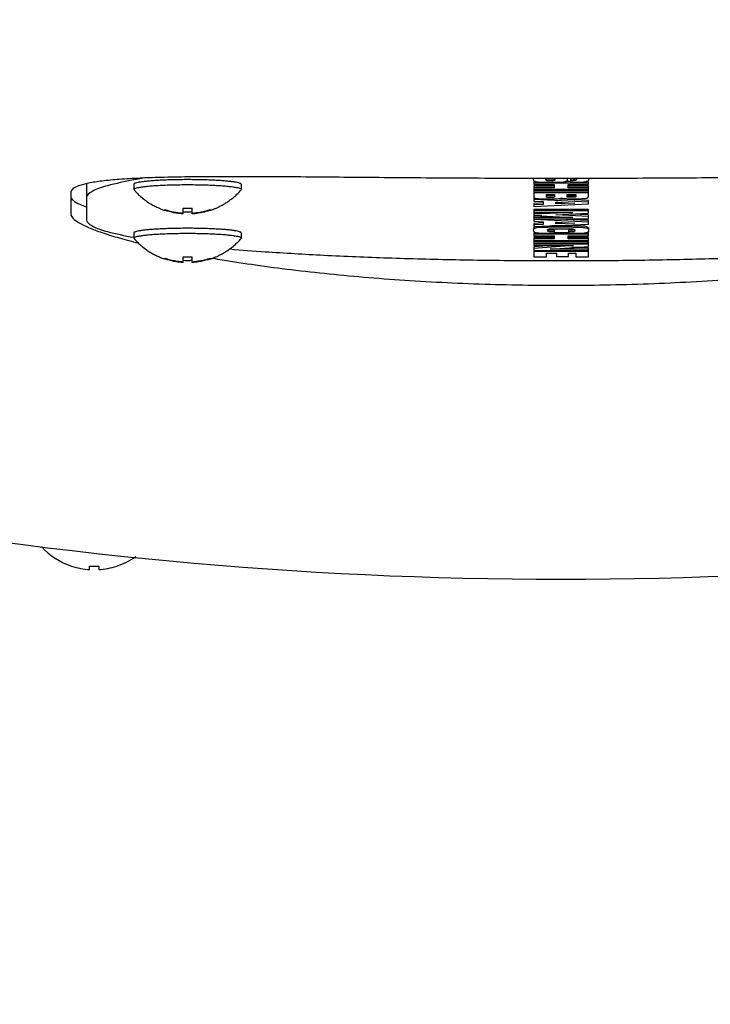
# Model space of a CAD drawing. Header units: millimetres. Extents: x 0 to 594, y 0 to 420.
# Tile 13 of 256: x 116.46 to 120.89, y 266.47 to 272.8. Entities that reach past the tile are written whole.
import ezdxf

# ---------------------------------------------------------------- set-up
doc = ezdxf.new("R2010")
doc.units = ezdxf.units.MM
doc.header["$LTSCALE"] = 32.67
doc.linetypes.add('PHANTOM', pattern=[0.8, 0.45, -0.05, 0.1, -0.05, 0.1, -0.05])
doc.layers.get('0').update_dxf_attribs({"linetype": 'CONTINUOUS'})
doc.layers.add('CRV', color=7, linetype='CONTINUOUS')
doc.layers.add('DRIV_DIM', color=7, linetype='CONTINUOUS')
doc.styles.get("Standard").update_dxf_attribs({"font": 'txt', "width": 0.8})
doc.dimstyles.new('DIMSTYLE_4', dxfattribs={"dimtxt": 3.8, "dimasz": 1.8, "dimexe": 0.18, "dimexo": 0.0625, "dimgap": 0.09, "dimtad": 1, "dimdec": 3, "dimlfac": 10, "dimdsep": 46, "dimtxsty": 'STANDARD', "dimblk": 'OPEN', "dimblk1": 'OPEN', "dimblk2": 'OPEN', "dimcen": 0.09, "dimadec": 0, "dimazin": 0, "dimtp": 0.5, "dimtm": 0.5, "dimtfac": 1, "dimtdec": 3, "dimtofl": 0, "dimtmove": 0, "dimatfit": 3, "dimldrblk": 'OPEN', "dimfxl": 1, "dimtolj": 1, "dimarcsym": 0})

# ---------------------------------------------------------------- blocks, each defined once
blk = doc.blocks.new('*D15')
at = {"layer": 'DRIV_DIM', "color": 2, "linetype": 'CONTINUOUS'}
for p, q in [((126.4364, 285.7043), (64.0528, 285.7043)), ((129.4136, 285.4438), (190.8494, 274.611))]:
    blk.add_line(p, q, dxfattribs=at)
for points in [[(66.6946, 283.9134), (66.0528, 285.7043), (65.4634, 283.8955)], [(189.1461, 273.0747), (188.8798, 274.9583), (187.9368, 273.3061)]]:
    blk.add_lwpolyline(points, dxfattribs=at)
for start, end in [(180, 265), (265, 350)]:
    blk.add_arc((127.9364, 285.7043), 61.8835, start, end, dxfattribs=at)
at = {"layer": 'DRIV_DIM', "color": 2, "linetype": 'CONTINUOUS', "width": 0.766667}
blk.add_text('170%%d', height=3.8, rotation=-14.87809, dxfattribs=at).set_placement((104.8639, 221.5506))
blk = doc.blocks.new('_OPEN')
at = {"color": 0, "linetype": 'BYBLOCK'}
for p, q in [((0, 0), (-1, 0.342)), ((-1, -0.342), (0, 0)), ((-1, 0), (0, 0))]:
    blk.add_line(p, q, dxfattribs=at)

msp = doc.modelspace()

# ---------------------------------------------------------------- linework, layer by layer
at = {"color": 7, "linetype": 'CONTINUOUS'}
for p, q in [((119.89641, 271.77364), (119.89641, 271.76936)), ((119.97604, 271.76829), (119.97604, 271.77422)), ((119.99675, 271.77357), (119.99675, 271.75445)), ((120.03437, 271.77637), (120.03437, 271.7746)), ((120.11516, 271.77186), (120.11516, 271.77723)), ((116.88637, 271.74419), (116.88637, 271.51495)), ((117.19137, 271.74062), (117.19137, 271.70649)), ((117.19137, 271.70649), (117.19239, 271.70419)), ((117.88035, 271.70419), (117.88137, 271.70649)), ((117.88137, 271.74062), (117.88137, 271.70649)), ((119.77126, 271.75808), (119.76137, 271.75808)), ((119.76137, 271.75808), (119.76137, 271.7388)), ((120.11137, 271.74812), (119.76137, 271.74812)), ((119.76137, 271.7388), (119.89087, 271.7388)), ((119.89087, 271.72811), (119.76137, 271.72811)), ((119.76137, 271.72811), (119.76137, 271.65584)), ((119.89087, 271.71814), (119.76137, 271.71814)), ((119.76137, 271.70883), (120.11137, 271.70883)), ((119.89087, 271.7388), (119.89087, 271.71814)), ((119.99675, 271.75808), (119.96457, 271.75808)), ((119.981, 271.7388), (120.11137, 271.7388)), ((119.981, 271.71814), (119.981, 271.7388)), ((120.11137, 271.72811), (119.981, 271.72811)), ((120.11137, 271.71814), (119.981, 271.71814)), ((120.11137, 271.75808), (120.09758, 271.75808)), ((120.11137, 271.7388), (120.11137, 271.75808)), ((120.11137, 271.66144), (120.11137, 271.72811)), ((116.78637, 271.68808), (116.78637, 271.5492)), ((120.11137, 271.70172), (119.76137, 271.70172)), ((119.76137, 271.6924), (120.11137, 271.6924)), ((120.11137, 271.68516), (119.76137, 271.68516)), ((119.76236, 271.6526), (119.76137, 271.65264)), ((119.76137, 271.65264), (119.76137, 271.6319)), ((120.11137, 271.62607), (119.76137, 271.64268)), ((119.84216, 271.67584), (119.89379, 271.67584)), ((119.84216, 271.65972), (119.84216, 271.67584)), ((120.11137, 271.63603), (119.88193, 271.64692)), ((119.89379, 271.67584), (119.89379, 271.66119)), ((119.97458, 271.67584), (120.03058, 271.67584)), ((119.97458, 271.66106), (119.97458, 271.67584)), ((120.03058, 271.67584), (120.03058, 271.66083)), ((117.39137, 271.57315), (117.39137, 271.57818)), ((117.50737, 271.55065), (117.50737, 271.58825)), ((117.56537, 271.55065), (117.56537, 271.58825)), ((117.68137, 271.57818), (117.68137, 271.57315)), ((119.76137, 271.6319), (119.82146, 271.62924)), ((119.82146, 271.62085), (119.76137, 271.61826)), ((119.76137, 271.61826), (119.76137, 271.59767)), ((119.76137, 271.59767), (120.11137, 271.61428)), ((119.82146, 271.61088), (119.76137, 271.6083)), ((120.11137, 271.57973), (119.76137, 271.57973)), ((119.76137, 271.57973), (119.76137, 271.56045)), ((119.82146, 271.62924), (119.82146, 271.61088)), ((119.90225, 271.62541), (120.02387, 271.61995)), ((119.90225, 271.61448), (119.90225, 271.62541)), ((119.91308, 271.62493), (119.90225, 271.62444)), ((120.02387, 271.61995), (119.90225, 271.61448)), ((120.11137, 271.61428), (120.11137, 271.63603)), ((120.11137, 271.55478), (120.11137, 271.57973)), ((120.11137, 271.56977), (119.76137, 271.56977)), ((120.01162, 271.56045), (119.76137, 271.5479)), ((119.81308, 271.56045), (119.76137, 271.55786)), ((119.76137, 271.56045), (120.01162, 271.56045)), ((119.76137, 271.55786), (119.76137, 271.54076)), ((119.76137, 271.54076), (120.01162, 271.5282)), ((119.81308, 271.53817), (119.76137, 271.53817)), ((119.76137, 271.53817), (119.76137, 271.50322)), ((120.01162, 271.5282), (119.76137, 271.5282)), ((119.76137, 271.51889), (120.11137, 271.51889)), ((120.11137, 271.49739), (119.76137, 271.514)), ((120.11137, 271.50736), (119.86836, 271.51889)), ((119.90225, 271.54433), (120.11137, 271.55478)), ((120.11137, 271.53387), (119.90225, 271.54433)), ((120.11137, 271.54384), (120.00188, 271.54931)), ((120.11137, 271.51889), (120.11137, 271.54384)), ((119.76137, 271.50322), (119.82146, 271.50056)), ((119.82146, 271.49217), (119.76137, 271.48958)), ((119.76137, 271.48958), (119.76137, 271.46899)), ((119.76137, 271.46899), (120.11137, 271.4856)), ((119.82146, 271.4822), (119.76137, 271.47962)), ((119.82146, 271.50056), (119.82146, 271.4822)), ((119.90225, 271.49674), (120.02387, 271.49127)), ((119.90225, 271.4858), (119.90225, 271.49674)), ((119.91308, 271.49625), (119.90225, 271.49576)), ((120.02387, 271.49127), (119.90225, 271.4858)), ((120.11137, 271.4856), (120.11137, 271.50736)), ((117.19137, 271.42816), (117.19137, 271.39403)), ((117.19137, 271.39403), (117.19239, 271.39173)), ((117.88035, 271.39173), (117.88137, 271.39403)), ((117.88137, 271.42816), (117.88137, 271.39403)), ((119.77642, 271.42964), (119.76137, 271.42964)), ((119.76137, 271.42964), (119.76137, 271.41036)), ((120.11137, 271.41968), (119.76137, 271.41968)), ((119.76137, 271.41036), (119.89087, 271.41036)), ((119.89087, 271.39966), (119.76137, 271.39966)), ((119.76137, 271.39966), (119.76137, 271.3474)), ((119.89087, 271.3897), (119.76137, 271.3897)), ((119.89087, 271.41036), (119.89087, 271.3897)), ((119.89291, 271.42623), (119.89291, 271.44536)), ((119.9845, 271.42964), (119.89291, 271.42964)), ((119.981, 271.41036), (120.11137, 271.41036)), ((119.981, 271.3897), (119.981, 271.41036)), ((120.11137, 271.39966), (119.981, 271.39966)), ((120.11137, 271.3897), (119.981, 271.3897)), ((119.9845, 271.44536), (119.9845, 271.42623)), ((120.11137, 271.42964), (120.09468, 271.42964)), ((120.11137, 271.41036), (120.11137, 271.42964)), ((120.11137, 271.34186), (120.11137, 271.39966)), ((119.76137, 271.38039), (120.11137, 271.38039)), ((120.11137, 271.37327), (119.76137, 271.37327)), ((119.76137, 271.36396), (120.11137, 271.36396)), ((120.11137, 271.35672), (119.76137, 271.35672)), ((120.01571, 271.3474), (119.76137, 271.32912)), ((119.87708, 271.3474), (119.76137, 271.33908)), ((119.76137, 271.3474), (120.01571, 271.3474)), ((119.76137, 271.33908), (119.76137, 271.27477)), ((119.86666, 271.32431), (120.11137, 271.34186)), ((120.11137, 271.32431), (119.86666, 271.32431)), ((120.11137, 271.33427), (120.00562, 271.33427)), ((120.11137, 271.27477), (120.11137, 271.33427)), ((117.39137, 271.26068), (117.39137, 271.26572)), ((117.50737, 271.23818), (117.50737, 271.27578)), ((117.56537, 271.23818), (117.56537, 271.27578)), ((117.68137, 271.26572), (117.68137, 271.26068)), ((119.76137, 271.315), (120.11137, 271.315)), ((120.11137, 271.30839), (119.76137, 271.30839)), ((119.76137, 271.27477), (119.84216, 271.27477)), ((119.84216, 271.29907), (119.90721, 271.29907)), ((119.84216, 271.27477), (119.84216, 271.29907)), ((119.90721, 271.29907), (119.90721, 271.27609)), ((119.90721, 271.27609), (119.98246, 271.27609)), ((119.98246, 271.29907), (120.03058, 271.29907)), ((119.98246, 271.27609), (119.98246, 271.29907)), ((120.03058, 271.29907), (120.03058, 271.27477)), ((120.03058, 271.27477), (120.11137, 271.27477)), ((116.79137, 269.28775), (116.79137, 269.28872)), ((116.90737, 269.26613), (116.90737, 269.28872)), ((116.96537, 269.28872), (116.96537, 269.26613)), ((117.08137, 269.28872), (117.08137, 269.28775))]:
    msp.add_line(p, q, dxfattribs=at)
for points in [[(119.84071, 271.76546), (119.83935, 271.76716), (119.8386, 271.76893), (119.83837, 271.77078)], [(119.84683, 271.65675), (119.84436, 271.65736), (119.84274, 271.65832), (119.84216, 271.65972)], [(119.97736, 271.65812), (119.97584, 271.6589), (119.9749, 271.65988), (119.97458, 271.66106)]]:
    msp.add_lwpolyline(points, dxfattribs=at)
for centre, radius, start, end in [((119.93637, 296.2043), 27, 259.297754, 280.702246), ((116.93637, 269.7243), 0.46, 222.51773, 251.583954), ((116.93637, 269.7243), 0.46, 288.416046, 305.53913), ((116.93637, 269.7243), 0.45908, 251.588126, 266.378264), ((116.93637, 269.7243), 0.43655, 266.19103, 273.80897), ((116.93637, 269.7243), 0.45908, 273.621736, 288.411874)]:
    msp.add_arc(centre, radius, start, end, dxfattribs=at)
for points, knots in [([(119.75757, 271.77795), (119.67661, 271.77808), (119.50315, 271.77857), (119.23897, 271.7799), (118.96755, 271.78181), (118.70367, 271.78403), (118.44947, 271.78627), (118.20704, 271.78824), (117.97841, 271.78955), (117.76553, 271.78983), (117.57018, 271.7887), (117.39403, 271.78577), (117.2385, 271.7807), (117.10483, 271.77327), (116.99405, 271.76303), (116.90669, 271.7506), (116.84342, 271.7343), (116.8018, 271.71793), (116.78637, 271.69681), (116.78637, 271.68808)], [0, 0, 0, 0, 0.081125, 0.1738241, 0.2647239, 0.3531045, 0.4382502, 0.5194564, 0.5960394, 0.6673482, 0.7327778, 0.7917819, 0.8438855, 0.8886953, 0.9259119, 0.9553511, 0.9770022, 0.9912496, 1, 1, 1, 1]), ([(117.2714, 271.78285), (117.24379, 271.77852), (117.15988, 271.76432), (117.03913, 271.7378), (116.93969, 271.70912), (116.88637, 271.6712), (116.88637, 271.65383)], [0, 0, 0, 0, 0.2019497, 0.6129198, 0.8744025, 1, 1, 1, 1]), ([(117.53637, 271.77057), (117.52196, 271.77057), (117.49336, 271.77041), (117.45102, 271.76972), (117.41003, 271.76857), (117.37103, 271.76699), (117.33464, 271.76501), (117.30142, 271.76266), (117.27192, 271.75997), (117.24652, 271.75702), (117.22585, 271.75379), (117.20957, 271.75058), (117.19934, 271.74698), (117.19224, 271.74423), (117.19169, 271.74128), (117.19169, 271.74062)], [0, 0, 0, 0, 0.1238637, 0.2457889, 0.3638684, 0.4762571, 0.5812028, 0.6770749, 0.7623939, 0.8358607, 0.8963902, 0.9431619, 0.9757418, 0.994614, 1, 1, 1, 1]), ([(117.88106, 271.74062), (117.88106, 271.74128), (117.88051, 271.74423), (117.87341, 271.74698), (117.86317, 271.75058), (117.8469, 271.75379), (117.82623, 271.75702), (117.80083, 271.75997), (117.77133, 271.76266), (117.73811, 271.76501), (117.70172, 271.76699), (117.66272, 271.76857), (117.62173, 271.76972), (117.57939, 271.77041), (117.55079, 271.77057), (117.53637, 271.77057)], [0, 0, 0, 0, 0.005386, 0.0242582, 0.0568381, 0.1036098, 0.1641393, 0.2376061, 0.3229251, 0.4187972, 0.5237429, 0.6361316, 0.7542111, 0.8761363, 1, 1, 1, 1]), ([(119.75758, 271.77093), (119.75746, 271.76871), (119.75884, 271.76465), (119.7647, 271.75988), (119.77351, 271.75701), (119.78065, 271.75643), (119.78449, 271.75587)], [0, 0, 0, 0, 0.1787823, 0.377373, 0.643446, 1, 1, 1, 1]), ([(119.7591, 271.77809), (119.75888, 271.77764), (119.75791, 271.77537), (119.75749, 271.77289), (119.75758, 271.77093)], [0, 0, 0, 0, 0.1997174, 1, 1, 1, 1]), ([(119.83837, 271.77785), (119.82407, 271.77786), (119.79713, 271.77789), (119.7702, 271.77793), (119.75757, 271.77795)], [0, 0, 0, 0, 0.5311656, 1, 1, 1, 1]), ([(119.85563, 271.77302), (119.85323, 271.77313), (119.8491, 271.77339), (119.84482, 271.77381), (119.84308, 271.77435), (119.84297, 271.77439)], [0, 0, 0, 0, 0.5683163, 0.9746484, 1, 1, 1, 1]), ([(119.86637, 271.77284), (119.86291, 271.77281), (119.85935, 271.77286), (119.85578, 271.77301), (119.85563, 271.77302)], [0, 0, 0, 0, 0.9574749, 1, 1, 1, 1]), ([(119.88694, 271.77364), (119.88368, 271.77337), (119.87683, 271.77296), (119.86997, 271.77283), (119.86637, 271.77284)], [0, 0, 0, 0, 0.4765801, 1, 1, 1, 1]), ([(119.8962, 271.77788), (119.8961, 271.77761), (119.8956, 271.77664), (119.89389, 271.77515), (119.89184, 271.77444), (119.8905, 271.77416), (119.89022, 271.77411)], [0, 0, 0, 0, 0.1158595, 0.450048, 0.8837686, 1, 1, 1, 1]), ([(119.94889, 271.75561), (119.95279, 271.75609), (119.95975, 271.75658), (119.96846, 271.75896), (119.97453, 271.76278), (119.97603, 271.76633), (119.97604, 271.76829)], [0, 0, 0, 0, 0.367214, 0.642626, 0.8399372, 1, 1, 1, 1]), ([(120.02458, 271.77478), (120.02342, 271.77462), (120.01875, 271.77422), (120.00951, 271.77365), (120.00145, 271.77351), (119.99675, 271.77357)], [0, 0, 0, 0, 0.1261074, 0.4990471, 1, 1, 1, 1]), ([(120.03115, 271.77697), (120.03011, 271.77631), (120.02798, 271.77539), (120.0257, 271.77494), (120.02458, 271.77478)], [0, 0, 0, 0, 0.5156338, 1, 1, 1, 1]), ([(120.11517, 271.77795), (120.10255, 271.77793), (120.07561, 271.77789), (120.04868, 271.77786), (120.03437, 271.77785)], [0, 0, 0, 0, 0.4688504, 1, 1, 1, 1]), ([(120.09329, 271.75726), (120.09639, 271.75782), (120.10225, 271.75869), (120.10945, 271.76164), (120.11416, 271.76619), (120.11528, 271.76989), (120.11516, 271.77186)], [0, 0, 0, 0, 0.3409525, 0.6027895, 0.8079975, 1, 1, 1, 1]), ([(123.08637, 271.68808), (123.08637, 271.69681), (123.07095, 271.71793), (123.02933, 271.7343), (122.96605, 271.7506), (122.87869, 271.76303), (122.76792, 271.77327), (122.63424, 271.7807), (122.47872, 271.78577), (122.30256, 271.7887), (122.10722, 271.78983), (121.89433, 271.78955), (121.66571, 271.78824), (121.42328, 271.78627), (121.16907, 271.78403), (120.9052, 271.78181), (120.63378, 271.7799), (120.3696, 271.77857), (120.19613, 271.77808), (120.11517, 271.77795)], [0, 0, 0, 0, 0.0087504, 0.0229978, 0.0446489, 0.0740882, 0.1113048, 0.1561146, 0.2082182, 0.2672225, 0.332652, 0.4039609, 0.4805439, 0.5617502, 0.646896, 0.7352767, 0.8261765, 0.9188757, 1, 1, 1, 1]), ([(117.53637, 271.73644), (117.52001, 271.73644), (117.4876, 271.73624), (117.43983, 271.73534), (117.39401, 271.73388), (117.3511, 271.73187), (117.31195, 271.72936), (117.27737, 271.72644), (117.24801, 271.72305), (117.22464, 271.71969), (117.20714, 271.71542), (117.19677, 271.71272), (117.19137, 271.70803), (117.19137, 271.70649)], [0, 0, 0, 0, 0.1406614, 0.2784813, 0.4106773, 0.5345848, 0.6477136, 0.7478033, 0.8328784, 0.9013096, 0.9519071, 0.9841805, 1, 1, 1, 1]), ([(117.19239, 271.70419), (117.20006, 271.69555), (117.21546, 271.67948), (117.24084, 271.65656), (117.26714, 271.63611), (117.29403, 271.61822), (117.31952, 271.6036), (117.34382, 271.59157), (117.36696, 271.58171), (117.38273, 271.57595), (117.39069, 271.57328), (117.39135, 271.57306)], [0, 0, 0, 0, 0.1438406, 0.2767164, 0.4254461, 0.5581573, 0.6784783, 0.7909719, 0.8955295, 0.9914067, 1, 1, 1, 1]), ([(117.88137, 271.70649), (117.88137, 271.70803), (117.87598, 271.71272), (117.8656, 271.71542), (117.84811, 271.71969), (117.82474, 271.72305), (117.79537, 271.72644), (117.7608, 271.72936), (117.72165, 271.73187), (117.67873, 271.73388), (117.63292, 271.73534), (117.58514, 271.73624), (117.55274, 271.73644), (117.53637, 271.73644)], [0, 0, 0, 0, 0.0158195, 0.0480929, 0.0986904, 0.1671216, 0.2521967, 0.3522864, 0.4654152, 0.5893227, 0.7215187, 0.8593386, 1, 1, 1, 1]), ([(117.6814, 271.57306), (117.68256, 271.57345), (117.68967, 271.57584), (117.70291, 271.58066), (117.72122, 271.58822), (117.7402, 271.59704), (117.75932, 271.60704), (117.77893, 271.61853), (117.79853, 271.63136), (117.81883, 271.64624), (117.83888, 271.66272), (117.8598, 271.68207), (117.87328, 271.69622), (117.88035, 271.70419)], [0, 0, 0, 0, 0.015187, 0.093398, 0.1753361, 0.2617179, 0.3538011, 0.4439034, 0.5445027, 0.6453306, 0.7570149, 0.8673384, 1, 1, 1, 1]), ([(119.78449, 271.75587), (119.79528, 271.75516), (119.82051, 271.7539), (119.84578, 271.75359), (119.86025, 271.75371)], [0, 0, 0, 0, 0.4277412, 1, 1, 1, 1]), ([(119.86637, 271.76288), (119.863, 271.76288), (119.85709, 271.76285), (119.84879, 271.76365), (119.84272, 271.76348), (119.84071, 271.76546)], [0, 0, 0, 0, 0.3907896, 0.6727606, 1, 1, 1, 1]), ([(119.86025, 271.75371), (119.87791, 271.75355), (119.90747, 271.75382), (119.937, 271.75499), (119.94889, 271.75561)], [0, 0, 0, 0, 0.5974126, 1, 1, 1, 1]), ([(119.88694, 271.76368), (119.88465, 271.76349), (119.88012, 271.76318), (119.87326, 271.76293), (119.86869, 271.76288), (119.86637, 271.76288)], [0, 0, 0, 0, 0.3342905, 0.6622923, 1, 1, 1, 1]), ([(119.89349, 271.76521), (119.89253, 271.76464), (119.89043, 271.7639), (119.8887, 271.76431), (119.88813, 271.76487)], [0, 0, 0, 0, 0.5062049, 1, 1, 1, 1]), ([(120.0274, 271.76491), (120.0252, 271.76437), (120.01896, 271.76453), (120.00935, 271.76354), (120.00135, 271.76361), (119.99675, 271.76361)], [0, 0, 0, 0, 0.2231797, 0.5435533, 1, 1, 1, 1]), ([(119.99675, 271.75445), (120.00807, 271.75445), (120.02853, 271.75452), (120.05596, 271.75502), (120.07684, 271.75575), (120.08854, 271.75672), (120.09329, 271.75726)], [0, 0, 0, 0, 0.3514054, 0.6355027, 0.851817, 1, 1, 1, 1]), ([(116.78637, 271.66439), (116.78637, 271.65451), (116.80446, 271.63059), (116.84172, 271.61255), (116.87157, 271.60125), (116.88606, 271.5963)], [0, 0, 0, 0, 0.2366127, 0.6343378, 1, 1, 1, 1]), ([(119.76137, 271.65584), (119.76161, 271.65498), (119.76283, 271.65317), (119.76721, 271.65166), (119.7735, 271.65014), (119.77849, 271.64946), (119.78157, 271.64909)], [0, 0, 0, 0, 0.108989, 0.2991505, 0.5941663, 1, 1, 1, 1]), ([(119.78157, 271.64909), (119.79086, 271.6483), (119.81463, 271.64677), (119.83844, 271.64643), (119.85296, 271.64668)], [0, 0, 0, 0, 0.3913315, 1, 1, 1, 1]), ([(119.84683, 271.66672), (119.8462, 271.66686), (119.8449, 271.66707), (119.84328, 271.66772), (119.84261, 271.66843), (119.84241, 271.66887)], [0, 0, 0, 0, 0.4164379, 0.7270727, 1, 1, 1, 1]), ([(119.85794, 271.66598), (119.85665, 271.66602), (119.85294, 271.66618), (119.84924, 271.66647), (119.84683, 271.66672)], [0, 0, 0, 0, 0.350025, 1, 1, 1, 1]), ([(119.86608, 271.656), (119.86303, 271.656), (119.85662, 271.65609), (119.85017, 271.65623), (119.84683, 271.65675)], [0, 0, 0, 0, 0.4744317, 1, 1, 1, 1]), ([(119.85296, 271.64668), (119.86484, 271.64657), (119.88516, 271.64678), (119.90547, 271.64765), (119.91391, 271.64812)], [0, 0, 0, 0, 0.5841213, 1, 1, 1, 1]), ([(119.88766, 271.65668), (119.88381, 271.65625), (119.8766, 271.65607), (119.8694, 271.656), (119.86608, 271.656)], [0, 0, 0, 0, 0.5386667, 1, 1, 1, 1]), ([(119.88766, 271.66664), (119.88484, 271.66642), (119.88056, 271.66616), (119.87627, 271.66602), (119.87482, 271.66599)], [0, 0, 0, 0, 0.6616857, 1, 1, 1, 1]), ([(119.89379, 271.67115), (119.89376, 271.66974), (119.89276, 271.66818), (119.89095, 271.66736), (119.89015, 271.66712), (119.89006, 271.6671)], [0, 0, 0, 0, 0.5836849, 0.9497295, 1, 1, 1, 1]), ([(119.91391, 271.64812), (119.91694, 271.64834), (119.92228, 271.64879), (119.92928, 271.64976), (119.93435, 271.65078), (119.93689, 271.65192), (119.93783, 271.6525)], [0, 0, 0, 0, 0.3704109, 0.6584273, 0.866593, 1, 1, 1, 1]), ([(119.93783, 271.6525), (119.94066, 271.65162), (119.9485, 271.64962), (119.95655, 271.64884), (119.96175, 271.64883)], [0, 0, 0, 0, 0.3643639, 1, 1, 1, 1]), ([(119.96175, 271.64883), (119.96962, 271.64846), (119.98857, 271.64777), (120.00754, 271.64761), (120.01862, 271.64769)], [0, 0, 0, 0, 0.4155345, 1, 1, 1, 1]), ([(119.97736, 271.66808), (119.97643, 271.66832), (119.97551, 271.66888), (119.97498, 271.66978), (119.97488, 271.67001)], [0, 0, 0, 0, 0.7622055, 1, 1, 1, 1]), ([(119.99299, 271.66685), (119.99027, 271.6669), (119.98505, 271.66716), (119.97985, 271.66773), (119.97736, 271.66808)], [0, 0, 0, 0, 0.5201253, 1, 1, 1, 1]), ([(120.00141, 271.65701), (119.99705, 271.65701), (119.98914, 271.65744), (119.98078, 271.6568), (119.97736, 271.65812)], [0, 0, 0, 0, 0.543608, 1, 1, 1, 1]), ([(120.02492, 271.658), (120.02092, 271.65728), (120.01303, 271.65714), (120.0052, 271.65701), (120.00141, 271.65701)], [0, 0, 0, 0, 0.5180516, 1, 1, 1, 1]), ([(120.02492, 271.66796), (120.02204, 271.66764), (120.01758, 271.66726), (120.01311, 271.66705), (120.01153, 271.667)], [0, 0, 0, 0, 0.6462343, 1, 1, 1, 1]), ([(120.01862, 271.64769), (120.02706, 271.64774), (120.04243, 271.64777), (120.06709, 271.64825), (120.08328, 271.64928), (120.09254, 271.65026)], [0, 0, 0, 0, 0.3421441, 0.6231595, 1, 1, 1, 1]), ([(120.02827, 271.66881), (120.02796, 271.66869), (120.02687, 271.66835), (120.02574, 271.66813), (120.02492, 271.66796)], [0, 0, 0, 0, 0.2866099, 1, 1, 1, 1]), ([(120.09254, 271.65026), (120.09523, 271.65077), (120.10016, 271.6515), (120.10626, 271.65378), (120.1104, 271.65711), (120.11141, 271.65992), (120.11137, 271.66144)], [0, 0, 0, 0, 0.3538271, 0.6237111, 0.8259033, 1, 1, 1, 1]), ([(117.39137, 271.57818), (117.3976, 271.57612), (117.40962, 271.57241), (117.42708, 271.56781), (117.44318, 271.5642), (117.45796, 271.56141), (117.47151, 271.5593), (117.48401, 271.5577), (117.49583, 271.55651), (117.50355, 271.55592), (117.50737, 271.55568)], [0, 0, 0, 0, 0.1661975, 0.3181619, 0.4571024, 0.5838488, 0.6990887, 0.8041478, 0.9029658, 1, 1, 1, 1]), ([(117.50737, 271.58825), (117.51214, 271.58793), (117.52181, 271.58745), (117.53148, 271.58729), (117.53637, 271.58729)], [0, 0, 0, 0, 0.4941208, 1, 1, 1, 1]), ([(117.53637, 271.58729), (117.54127, 271.58729), (117.55094, 271.58745), (117.5606, 271.58793), (117.56537, 271.58825)], [0, 0, 0, 0, 0.5058792, 1, 1, 1, 1]), ([(117.56537, 271.55568), (117.56958, 271.55595), (117.57793, 271.55659), (117.5905, 271.5579), (117.60333, 271.5596), (117.61678, 271.56177), (117.63116, 271.56454), (117.6467, 271.56807), (117.66361, 271.57256), (117.67529, 271.57616), (117.68137, 271.57818)], [0, 0, 0, 0, 0.1066306, 0.2120054, 0.3200322, 0.4342438, 0.5570456, 0.690695, 0.8376107, 1, 1, 1, 1]), ([(116.78637, 271.5492), (116.78637, 271.5396), (116.802, 271.51621), (116.84248, 271.48998), (116.90604, 271.45935), (116.99337, 271.42733), (117.10038, 271.39447), (117.17855, 271.37386), (117.21942, 271.3637)], [0, 0, 0, 0, 0.0598222, 0.1581612, 0.303244, 0.4965699, 0.7377121, 1, 1, 1, 1]), ([(116.88637, 271.51495), (116.88637, 271.49758), (116.93969, 271.45966), (117.03913, 271.43098), (117.13298, 271.41037), (117.19038, 271.39973), (117.19135, 271.39955)], [0, 0, 0, 0, 0.1559868, 0.480737, 0.9911443, 1, 1, 1, 1]), ([(117.50737, 271.55065), (117.50317, 271.55091), (117.49482, 271.55156), (117.48225, 271.55287), (117.46942, 271.55456), (117.45596, 271.55673), (117.44159, 271.5595), (117.42605, 271.56303), (117.40914, 271.56752), (117.39746, 271.57113), (117.39137, 271.57315)], [0, 0, 0, 0, 0.1066306, 0.2120054, 0.3200322, 0.4342438, 0.5570456, 0.690695, 0.8376107, 1, 1, 1, 1]), ([(117.53637, 271.56212), (117.53148, 271.56212), (117.52181, 271.56228), (117.51214, 271.56276), (117.50737, 271.56308)], [0, 0, 0, 0, 0.5058792, 1, 1, 1, 1]), ([(117.56537, 271.56308), (117.5606, 271.56276), (117.55094, 271.56228), (117.54127, 271.56212), (117.53637, 271.56212)], [0, 0, 0, 0, 0.4941208, 1, 1, 1, 1]), ([(117.68137, 271.57315), (117.67514, 271.57108), (117.66313, 271.56738), (117.64567, 271.56278), (117.62957, 271.55917), (117.61478, 271.55638), (117.60124, 271.55426), (117.58874, 271.55267), (117.57691, 271.55147), (117.5692, 271.55089), (117.56537, 271.55065)], [0, 0, 0, 0, 0.1661975, 0.3181619, 0.4571024, 0.5838488, 0.6990887, 0.8041478, 0.9029658, 1, 1, 1, 1]), ([(117.53637, 271.4581), (117.52196, 271.4581), (117.49336, 271.45795), (117.45102, 271.45725), (117.41003, 271.45611), (117.37103, 271.45453), (117.33464, 271.45255), (117.30142, 271.45019), (117.27192, 271.4475), (117.24652, 271.44456), (117.22585, 271.44133), (117.20957, 271.43812), (117.19934, 271.43451), (117.19224, 271.43177), (117.19169, 271.42881), (117.19169, 271.42816)], [0, 0, 0, 0, 0.1238637, 0.2457889, 0.3638684, 0.4762571, 0.5812028, 0.6770749, 0.7623939, 0.8358607, 0.8963902, 0.9431619, 0.9757418, 0.994614, 1, 1, 1, 1]), ([(117.88106, 271.42816), (117.88106, 271.42881), (117.88051, 271.43177), (117.87341, 271.43451), (117.86317, 271.43812), (117.8469, 271.44133), (117.82623, 271.44456), (117.80083, 271.4475), (117.77133, 271.45019), (117.73811, 271.45255), (117.70172, 271.45453), (117.66272, 271.45611), (117.62173, 271.45725), (117.57939, 271.45795), (117.55079, 271.4581), (117.53637, 271.4581)], [0, 0, 0, 0, 0.005386, 0.0242582, 0.0568381, 0.1036098, 0.1641393, 0.2376061, 0.3229251, 0.4187972, 0.5237429, 0.6361316, 0.7542111, 0.8761363, 1, 1, 1, 1]), ([(119.7596, 271.46191), (119.75943, 271.46168), (119.75816, 271.4598), (119.75747, 271.4576), (119.75758, 271.45543)], [0, 0, 0, 0, 0.1259546, 1, 1, 1, 1]), ([(119.78237, 271.46145), (119.77884, 271.46078), (119.77222, 271.45983), (119.76408, 271.4566), (119.75873, 271.45166), (119.75747, 271.44763), (119.75758, 271.44547)], [0, 0, 0, 0, 0.3467109, 0.6105875, 0.8137686, 1, 1, 1, 1]), ([(119.77262, 271.46949), (119.77224, 271.46939), (119.76911, 271.46856), (119.76435, 271.46667), (119.7607, 271.46343), (119.7596, 271.46191)], [0, 0, 0, 0, 0.076133, 0.6299162, 1, 1, 1, 1]), ([(119.92791, 271.46471), (119.90979, 271.46473), (119.87755, 271.46463), (119.83518, 271.46404), (119.80476, 271.46328), (119.78851, 271.46208), (119.78237, 271.46145)], [0, 0, 0, 0, 0.3733328, 0.6642597, 0.8730279, 1, 1, 1, 1]), ([(119.84771, 271.44524), (119.84771, 271.44762), (119.85051, 271.45127), (119.8541, 271.45265), (119.85552, 271.453)], [0, 0, 0, 0, 0.6210061, 1, 1, 1, 1]), ([(119.86054, 271.4538), (119.86306, 271.45411), (119.87004, 271.45455), (119.88393, 271.45503), (119.90532, 271.45534), (119.92226, 271.4554), (119.93229, 271.4554)], [0, 0, 0, 0, 0.1061944, 0.2920023, 0.5808466, 1, 1, 1, 1]), ([(120.08076, 271.47204), (120.07325, 271.47255), (120.05475, 271.47346), (120.02174, 271.47414), (119.97831, 271.4746), (119.94587, 271.47467), (119.92791, 271.47467)], [0, 0, 0, 0, 0.1475705, 0.3634983, 0.6476886, 1, 1, 1, 1]), ([(120.08076, 271.46208), (120.07325, 271.46258), (120.05475, 271.4635), (120.02174, 271.46418), (119.97831, 271.46464), (119.94587, 271.46471), (119.92791, 271.46471)], [0, 0, 0, 0, 0.1475705, 0.3634983, 0.6476886, 1, 1, 1, 1]), ([(119.93229, 271.4554), (119.94363, 271.4554), (119.96265, 271.45534), (119.98648, 271.45503), (120.00159, 271.45454), (120.00902, 271.4541), (120.01162, 271.45378)], [0, 0, 0, 0, 0.4287877, 0.7188601, 0.9007776, 1, 1, 1, 1]), ([(120.01162, 271.45378), (120.01482, 271.45338), (120.01941, 271.45281), (120.02298, 271.44938), (120.02373, 271.44829)], [0, 0, 0, 0, 0.7192463, 1, 1, 1, 1]), ([(120.11516, 271.45483), (120.11521, 271.45742), (120.11334, 271.46214), (120.1057, 271.4674), (120.0946, 271.47066), (120.08569, 271.47137), (120.08076, 271.47204)], [0, 0, 0, 0, 0.1659206, 0.3638982, 0.6365262, 1, 1, 1, 1]), ([(120.11516, 271.44486), (120.11521, 271.44746), (120.11334, 271.45218), (120.1057, 271.45744), (120.0946, 271.4607), (120.08569, 271.46141), (120.08076, 271.46208)], [0, 0, 0, 0, 0.1659206, 0.3638982, 0.6365262, 1, 1, 1, 1]), ([(117.53637, 271.42397), (117.52001, 271.42397), (117.4876, 271.42377), (117.43983, 271.42288), (117.39401, 271.42141), (117.3511, 271.41941), (117.31195, 271.41689), (117.27737, 271.41398), (117.24801, 271.41058), (117.22464, 271.40722), (117.20714, 271.40295), (117.19677, 271.40026), (117.19137, 271.39557), (117.19137, 271.39403)], [0, 0, 0, 0, 0.1406614, 0.2784813, 0.4106773, 0.5345848, 0.6477136, 0.7478033, 0.8328784, 0.9013096, 0.9519071, 0.9841805, 1, 1, 1, 1]), ([(117.19239, 271.39173), (117.20006, 271.38309), (117.21546, 271.36701), (117.24084, 271.34409), (117.26714, 271.32364), (117.29403, 271.30576), (117.31952, 271.29114), (117.34382, 271.27911), (117.36696, 271.26925), (117.38273, 271.26348), (117.39069, 271.26082), (117.39135, 271.2606)], [0, 0, 0, 0, 0.1438406, 0.2767164, 0.4254461, 0.5581573, 0.6784783, 0.7909719, 0.8955295, 0.9914067, 1, 1, 1, 1]), ([(117.88137, 271.39403), (117.88137, 271.39557), (117.87598, 271.40026), (117.8656, 271.40295), (117.84811, 271.40722), (117.82474, 271.41058), (117.79537, 271.41398), (117.7608, 271.41689), (117.72165, 271.41941), (117.67873, 271.42141), (117.63292, 271.42288), (117.58514, 271.42377), (117.55274, 271.42397), (117.53637, 271.42397)], [0, 0, 0, 0, 0.0158195, 0.0480929, 0.0986904, 0.1671216, 0.2521967, 0.3522864, 0.4654152, 0.5893227, 0.7215187, 0.8593386, 1, 1, 1, 1]), ([(117.6814, 271.2606), (117.68256, 271.26098), (117.68967, 271.26338), (117.70291, 271.2682), (117.72122, 271.27575), (117.7402, 271.28457), (117.75932, 271.29458), (117.77893, 271.30606), (117.79853, 271.3189), (117.81883, 271.33377), (117.83888, 271.35025), (117.8598, 271.36961), (117.87328, 271.38376), (117.88035, 271.39173)], [0, 0, 0, 0, 0.015187, 0.093398, 0.1753361, 0.2617179, 0.3538011, 0.4439034, 0.5445027, 0.6453306, 0.7570149, 0.8673384, 1, 1, 1, 1]), ([(119.75758, 271.44547), (119.75746, 271.44352), (119.75835, 271.43978), (119.76227, 271.43494), (119.76855, 271.43161), (119.77373, 271.43042), (119.77642, 271.42982)], [0, 0, 0, 0, 0.2108208, 0.4226774, 0.6768274, 1, 1, 1, 1]), ([(119.77642, 271.42982), (119.7812, 271.42913), (119.79404, 271.4278), (119.81829, 271.42698), (119.85233, 271.42632), (119.87829, 271.42621), (119.89291, 271.42623)], [0, 0, 0, 0, 0.1241899, 0.3320017, 0.6238686, 1, 1, 1, 1]), ([(119.85733, 271.43654), (119.8546, 271.43686), (119.84831, 271.43696), (119.8501, 271.44147), (119.85106, 271.44275)], [0, 0, 0, 0, 0.7784846, 1, 1, 1, 1]), ([(119.89291, 271.4354), (119.88731, 271.4354), (119.87788, 271.43546), (119.86601, 271.43582), (119.85976, 271.43625), (119.85733, 271.43654)], [0, 0, 0, 0, 0.4722418, 0.7942467, 1, 1, 1, 1]), ([(119.87828, 271.4454), (119.87588, 271.44546), (119.87179, 271.4456), (119.8677, 271.4458), (119.86602, 271.4459)], [0, 0, 0, 0, 0.5873331, 1, 1, 1, 1]), ([(120.0179, 271.43643), (120.0157, 271.43599), (120.00947, 271.43623), (119.99872, 271.4353), (119.98979, 271.4354), (119.9845, 271.4354)], [0, 0, 0, 0, 0.2031703, 0.5213446, 1, 1, 1, 1]), ([(119.9845, 271.42623), (119.99711, 271.42623), (120.01987, 271.42631), (120.05027, 271.4268), (120.07326, 271.42753), (120.08608, 271.42849), (120.09125, 271.42902)], [0, 0, 0, 0, 0.3542838, 0.6389787, 0.8541582, 1, 1, 1, 1]), ([(120.01, 271.44597), (120.00643, 271.44578), (120.00265, 271.44562), (119.99888, 271.44551), (119.99866, 271.4455)], [0, 0, 0, 0, 0.942881, 1, 1, 1, 1]), ([(120.01773, 271.44676), (120.01535, 271.44628), (120.01275, 271.44612), (120.01016, 271.44598), (120.01, 271.44597)], [0, 0, 0, 0, 0.941935, 1, 1, 1, 1]), ([(120.02154, 271.44789), (120.02035, 271.4474), (120.01908, 271.44703), (120.01778, 271.44677), (120.01773, 271.44676)], [0, 0, 0, 0, 0.9606652, 1, 1, 1, 1]), ([(120.09125, 271.42902), (120.09461, 271.42959), (120.10098, 271.43047), (120.10885, 271.43363), (120.11405, 271.4386), (120.11529, 271.44268), (120.11516, 271.44486)], [0, 0, 0, 0, 0.3378704, 0.5993438, 0.8056894, 1, 1, 1, 1]), ([(117.8081, 271.32529), (117.88361, 271.3189), (118.08451, 271.30374), (118.42257, 271.28401), (118.83027, 271.26721), (119.26268, 271.25577), (119.71012, 271.24998), (120.16262, 271.24998), (120.61007, 271.25577), (121.04248, 271.26721), (121.45017, 271.28401), (121.78824, 271.30374), (121.98914, 271.3189), (122.06466, 271.32529)], [0, 0, 0, 0, 0.0533592, 0.1419201, 0.2384064, 0.3406878, 0.4465001, 0.5534985, 0.6593108, 0.7615922, 0.8580786, 0.9466394, 1, 1, 1, 1]), ([(117.39137, 271.26572), (117.3976, 271.26365), (117.40962, 271.25995), (117.42708, 271.25534), (117.44318, 271.25174), (117.45796, 271.24895), (117.47151, 271.24683), (117.48401, 271.24524), (117.49583, 271.24404), (117.50355, 271.24346), (117.50737, 271.24322)], [0, 0, 0, 0, 0.1661975, 0.3181619, 0.4571024, 0.5838488, 0.6990887, 0.8041478, 0.9029658, 1, 1, 1, 1]), ([(117.50737, 271.23818), (117.50317, 271.23845), (117.49482, 271.23909), (117.48225, 271.2404), (117.46942, 271.2421), (117.45596, 271.24427), (117.44159, 271.24704), (117.42605, 271.25057), (117.40914, 271.25506), (117.39746, 271.25866), (117.39137, 271.26068)], [0, 0, 0, 0, 0.1066306, 0.2120054, 0.3200322, 0.4342438, 0.5570456, 0.690695, 0.8376107, 1, 1, 1, 1]), ([(117.50737, 271.27578), (117.51214, 271.27547), (117.52181, 271.27499), (117.53148, 271.27482), (117.53637, 271.27482)], [0, 0, 0, 0, 0.4941208, 1, 1, 1, 1]), ([(117.53637, 271.27482), (117.54127, 271.27482), (117.55094, 271.27499), (117.5606, 271.27547), (117.56537, 271.27578)], [0, 0, 0, 0, 0.5058792, 1, 1, 1, 1]), ([(117.56537, 271.24322), (117.56958, 271.24348), (117.57793, 271.24412), (117.5905, 271.24544), (117.60333, 271.24713), (117.61678, 271.2493), (117.63116, 271.25207), (117.6467, 271.2556), (117.66361, 271.26009), (117.67529, 271.2637), (117.68137, 271.26572)], [0, 0, 0, 0, 0.1066306, 0.2120054, 0.3200322, 0.4342438, 0.5570456, 0.690695, 0.8376107, 1, 1, 1, 1]), ([(117.68137, 271.26068), (117.67514, 271.25862), (117.66313, 271.25492), (117.64567, 271.25031), (117.62957, 271.2467), (117.61478, 271.24392), (117.60124, 271.2418), (117.58874, 271.2402), (117.57691, 271.23901), (117.5692, 271.23842), (117.56537, 271.23818)], [0, 0, 0, 0, 0.1661975, 0.3181619, 0.4571024, 0.5838488, 0.6990887, 0.8041478, 0.9029658, 1, 1, 1, 1]), ([(117.69734, 271.26586), (117.7181, 271.26231), (117.80988, 271.24699), (117.97809, 271.22144), (118.20676, 271.19148), (118.44923, 271.16454), (118.70347, 271.14117), (118.96739, 271.12187), (119.23885, 271.10704), (119.51571, 271.09698), (119.79579, 271.0919), (120.07696, 271.0919), (120.35704, 271.09698), (120.63389, 271.10704), (120.90535, 271.12187), (121.16927, 271.14117), (121.42352, 271.16454), (121.66599, 271.19148), (121.89466, 271.22144), (122.0629, 271.247), (122.15471, 271.26233), (122.17551, 271.26587)], [0, 0, 0, 0, 0.0140506, 0.0620765, 0.1135032, 0.1679034, 0.2248316, 0.2838315, 0.3444421, 0.4062017, 0.4686497, 0.5313268, 0.5937748, 0.6555344, 0.716145, 0.7751449, 0.8320731, 0.8864733, 0.9379, 0.9859259, 1, 1, 1, 1]), ([(117.53637, 271.24965), (117.53148, 271.24965), (117.52181, 271.24981), (117.51214, 271.2503), (117.50737, 271.25061)], [0, 0, 0, 0, 0.5058792, 1, 1, 1, 1]), ([(117.56537, 271.25061), (117.5606, 271.2503), (117.55094, 271.24981), (117.54127, 271.24965), (117.53637, 271.24965)], [0, 0, 0, 0, 0.4941208, 1, 1, 1, 1])]:
    msp.add_open_spline(points, degree=3, knots=knots, dxfattribs=at)
for points in [[(119.83837, 271.77078), (119.83837, 271.77326), (119.83899, 271.77604), (119.8406, 271.77794)], [(119.84671, 271.77784), (119.84393, 271.77784), (119.84115, 271.77784), (119.83837, 271.77785)], [(119.84297, 271.77439), (119.84219, 271.77464), (119.84143, 271.77498), (119.84071, 271.77542)], [(119.89641, 271.77781), (119.87985, 271.77781), (119.86328, 271.77782), (119.84671, 271.77784)], [(119.89022, 271.77411), (119.88912, 271.77391), (119.888, 271.77379), (119.88694, 271.77364)], [(119.89641, 271.76936), (119.89641, 271.76771), (119.89511, 271.76618), (119.89349, 271.76521)], [(119.8969, 271.77809), (119.89655, 271.77713), (119.89637, 271.7761), (119.89641, 271.77498)], [(119.97604, 271.77781), (119.9495, 271.7778), (119.92296, 271.7778), (119.89641, 271.77781)], [(119.98304, 271.77781), (119.98071, 271.77781), (119.97837, 271.77781), (119.97604, 271.77781)], [(119.99675, 271.77782), (119.99218, 271.77782), (119.98761, 271.77781), (119.98304, 271.77781)], [(120.02784, 271.77784), (120.01748, 271.77783), (120.00711, 271.77782), (119.99675, 271.77782)], [(120.03115, 271.767), (120.03016, 271.7659), (120.02886, 271.76527), (120.0274, 271.76491)], [(120.03437, 271.77785), (120.0322, 271.77784), (120.03002, 271.77784), (120.02784, 271.77784)], [(120.03288, 271.76939), (120.03239, 271.76853), (120.0318, 271.76772), (120.03115, 271.767)], [(120.03437, 271.7746), (120.03437, 271.77281), (120.03379, 271.771), (120.03288, 271.76939)], [(119.86608, 271.66596), (119.86337, 271.66589), (119.86065, 271.6659), (119.85794, 271.66598)], [(119.87482, 271.66599), (119.87191, 271.66592), (119.869, 271.66591), (119.86608, 271.66596)], [(119.89006, 271.6671), (119.88925, 271.66687), (119.88842, 271.66673), (119.88766, 271.66664)], [(119.89379, 271.66119), (119.89379, 271.65865), (119.89018, 271.65696), (119.88766, 271.65668)], [(120.00141, 271.66697), (119.9986, 271.66684), (119.99579, 271.6668), (119.99299, 271.66685)], [(120.01153, 271.667), (120.00816, 271.66689), (120.00479, 271.66688), (120.00141, 271.66697)], [(120.03058, 271.66083), (120.03058, 271.65872), (120.027, 271.65838), (120.02492, 271.658)], [(119.85552, 271.453), (119.85571, 271.45305), (119.8559, 271.45309), (119.85609, 271.45314)], [(119.85609, 271.45314), (119.85756, 271.45346), (119.85906, 271.45362), (119.86054, 271.4538)], [(119.92791, 271.47467), (119.91106, 271.47469), (119.8942, 271.47464), (119.87735, 271.4745)], [(119.85733, 271.4465), (119.85455, 271.4466), (119.85237, 271.4473), (119.85079, 271.44862)], [(119.85997, 271.44629), (119.85909, 271.44636), (119.85821, 271.44643), (119.85733, 271.4465)], [(119.86602, 271.4459), (119.864, 271.44601), (119.86199, 271.44614), (119.85997, 271.44629)], [(119.89291, 271.44536), (119.88803, 271.44528), (119.88315, 271.44529), (119.87828, 271.4454)], [(119.99866, 271.4455), (119.99395, 271.44536), (119.98924, 271.44531), (119.9845, 271.44536)], [(120.02154, 271.43793), (120.02045, 271.43715), (120.01922, 271.4367), (120.0179, 271.43643)], [(120.02302, 271.44917), (120.0226, 271.4487), (120.0221, 271.44828), (120.02154, 271.44789)], [(120.02504, 271.44446), (120.02504, 271.44199), (120.02355, 271.43937), (120.02154, 271.43793)], [(120.02373, 271.44829), (120.02453, 271.44712), (120.02504, 271.44581), (120.02504, 271.44446)]]:
    msp.add_open_spline(points, degree=3, dxfattribs=at)
at = {"layer": 'CRV', "color": 8, "linetype": 'PHANTOM'}
for radius, start in [(97.1741, 10), (89.1741, 10), (27.1916, 196.893684)]:
    msp.add_arc((127.93637, 285.7043), radius, start, 350, dxfattribs=at)

# ---------------------------------------------------------------- dimensions: what is measured, and where the dimension line sits
at = {"layer": 'DRIV_DIM', "color": 2, "linetype": 'CONTINUOUS'}
dim = msp.add_angular_dim_2l(base=(122.54287, 224.05624), line1=((126.43637, 285.7043), (64.05282, 285.7043)), line2=((190.84939, 274.61104), (129.41358, 285.44383)), dimstyle='DIMSTYLE_4', dxfattribs=at)
dim.commit()
dim.dimension.update_dxf_attribs({"geometry": '*D15', "text_midpoint": (110.98305, 221.8908), "dimtype": 162})

doc.saveas('drawing.dxf')
